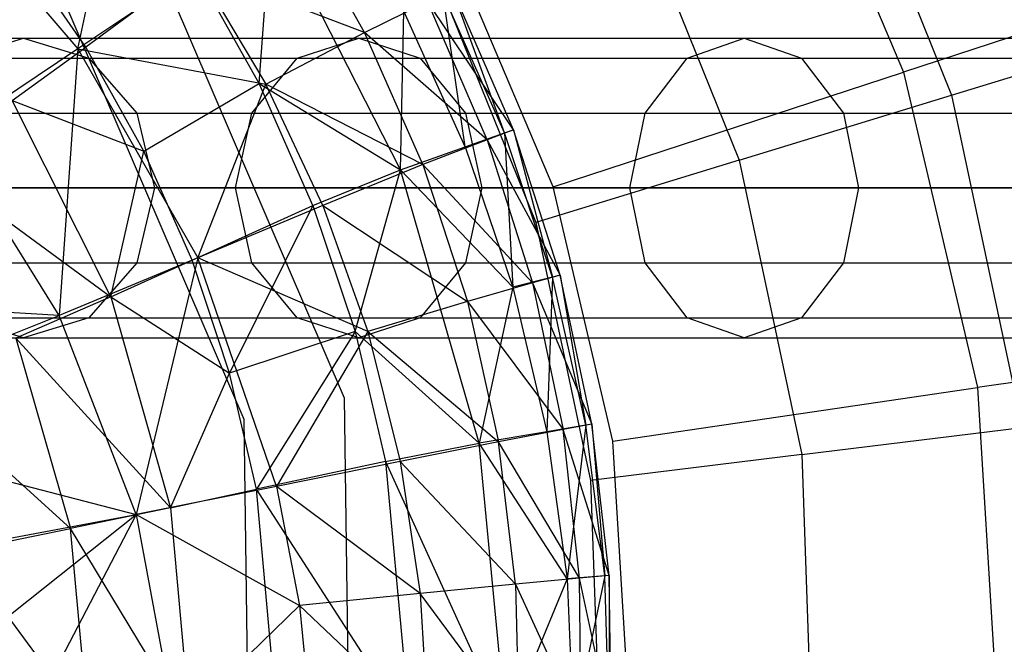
# Model space of a CAD drawing. Extents: x 1.6 to 24.9, y -15.7 to 0.
# Tile 125 of 246: x 6.545 to 7.695, y -11.778 to -11.049. Entities that reach past the tile are written whole.
import ezdxf

# ---------------------------------------------------------------- set-up
doc = ezdxf.new("R2010")
doc.units = 0
doc.header["$LTSCALE"] = 2.54
doc.layers.get('0').update_dxf_attribs({"color": 13, "linetype": 'CONTINUOUS'})

# ---------------------------------------------------------------- blocks, each defined once
blk = doc.blocks.new('ARES-203-D_STL')
at = {"color": 0}
for p, q in [((7.43, -10.7618, 10.6443), (7.5775, -11.1102, 10.6443)), ((7.43, -10.7618, 10.6443), (7.5775, -11.1102, 10.6443)), ((7.4851, -10.7692, 10.7733), (7.6337, -11.1371, 10.7733)), ((7.4851, -10.7692, 10.7733), (7.6337, -11.1371, 10.7733)), ((6.4305, -10.8696, 20.3367), (6.6129, -11.0828, 20.3362)), ((6.4305, -10.8696, 20.3367), (6.6129, -11.0828, 20.3362)), ((6.6129, -11.0828, 20.3362), (6.6601, -10.8631, 19.9169)), ((6.6129, -11.0828, 20.3362), (6.6601, -10.8631, 19.9169)), ((7.2538, -10.887, 10.5824), (7.3855, -11.2129, 10.5824)), ((7.2538, -10.887, 10.5824), (7.3855, -11.2129, 10.5824)), ((6.9479, -11.0639, 19.4886), (6.865, -10.9168, 19.4886)), ((6.9479, -11.0639, 19.4886), (6.865, -10.9168, 19.4886)), ((6.8246, -11.1235, 16.9661), (6.8391, -10.9279, 17.3422)), ((6.8246, -11.1235, 16.9661), (6.8391, -10.9279, 17.3422)), ((6.9897, -11.2241, 17.3422), (6.8391, -10.9279, 17.3422)), ((6.9897, -11.2241, 17.3422), (6.8391, -10.9279, 17.3422)), ((6.6932, -10.9529, 10.3659), (6.9242, -11.4907, 10.3659)), ((6.6932, -10.9529, 16.5659), (6.9242, -11.4907, 16.5659)), ((6.6932, -10.9529, 10.3659), (6.9242, -11.4907, 10.3659)), ((6.6932, -10.9529, 16.5659), (6.9242, -11.4907, 16.5659)), ((6.6222, -11.081, 16.6041), (6.5431, -10.9666, 16.604)), ((6.6222, -11.081, 16.6041), (6.5431, -10.9666, 16.604)), ((7.1681, -11.2439, 10.2859), (7.0491, -10.9627, 10.2859)), ((7.1681, -11.2439, 10.2859), (7.0491, -10.9627, 10.2859)), ((8.0174, -10.9666, 10.9263), (7.5775, -11.1102, 10.6443)), ((8.0174, -10.9666, 10.9263), (7.5775, -11.1102, 10.6443)), ((6.7526, -10.9895, 19.9167), (6.6129, -11.0828, 20.3362)), ((6.7526, -10.9895, 19.9167), (6.6129, -11.0828, 20.3362)), ((6.7486, -10.9879, 16.9658), (6.6222, -11.081, 16.6041)), ((6.7486, -10.9879, 16.9658), (6.6222, -11.081, 16.6041)), ((6.8246, -11.1235, 16.9661), (6.7486, -10.9879, 16.9658)), ((6.8246, -11.1235, 16.9661), (6.7486, -10.9879, 16.9658)), ((6.9479, -11.0639, 19.4886), (6.7526, -10.9895, 19.9167)), ((6.7526, -10.9895, 19.9167), (6.8325, -11.1242, 19.9166)), ((6.7526, -10.9895, 19.9167), (6.8325, -11.1242, 19.9166)), ((6.9479, -11.0639, 19.4886), (6.7526, -10.9895, 19.9167)), ((7.0323, -10.9999, 10.3659), (7.1478, -11.2856, 10.3659)), ((7.0323, -10.9999, 10.3659), (7.1478, -11.2856, 10.3659)), ((7.1115, -11.1811, 18.1798), (7.0393, -11.0187, 18.1796)), ((7.1115, -11.1811, 18.1798), (7.0393, -11.0187, 18.1796)), ((7.0653, -11.1972, 17.7506), (7.0393, -11.0187, 18.1796)), ((7.0653, -11.1972, 17.7506), (7.0393, -11.0187, 18.1796)), ((7.1217, -11.1776, 18.6163), (7.0504, -11.0137, 18.6161)), ((7.1217, -11.1776, 18.6163), (7.0504, -11.0137, 18.6161)), ((7.1115, -11.1811, 18.1798), (7.0504, -11.0137, 18.6161)), ((7.1115, -11.1811, 18.1798), (7.0504, -11.0137, 18.6161)), ((6.5943, -11.0209, 16.5659), (6.8068, -11.5156, 16.5659)), ((6.5943, -11.0209, 15.1659), (6.8068, -11.5156, 15.1659)), ((6.5943, -11.0209, 16.5659), (6.8068, -11.5156, 16.5659)), ((6.5943, -11.0209, 15.1659), (6.8068, -11.5156, 15.1659)), ((6.9479, -11.0639, 19.4886), (7.0214, -11.0276, 19.0542)), ((6.9479, -11.0639, 19.4886), (7.0214, -11.0276, 19.0542)), ((7.091, -11.1891, 19.0543), (7.0214, -11.0276, 19.0542)), ((7.091, -11.1891, 19.0543), (7.0214, -11.0276, 19.0542)), ((7.1217, -11.1776, 18.6163), (7.0214, -11.0276, 19.0542)), ((7.1217, -11.1776, 18.6163), (7.0214, -11.0276, 19.0542)), ((6.9897, -11.2241, 17.3422), (6.9938, -11.0391, 17.7506)), ((6.9897, -11.2241, 17.3422), (6.9938, -11.0391, 17.7506)), ((7.0653, -11.1972, 17.7506), (6.9938, -11.0391, 17.7506)), ((7.0653, -11.1972, 17.7506), (6.9938, -11.0391, 17.7506)), ((6.8325, -11.1242, 19.9166), (6.9479, -11.0639, 19.4886)), ((6.8325, -11.1242, 19.9166), (6.9479, -11.0639, 19.4886)), ((7.0159, -11.2182, 19.4886), (6.9479, -11.0639, 19.4886)), ((7.0159, -11.2182, 19.4886), (6.9479, -11.0639, 19.4886)), ((7.091, -11.1891, 19.0543), (6.9479, -11.0639, 19.4886)), ((7.091, -11.1891, 19.0543), (6.9479, -11.0639, 19.4886)), ((7.6337, -11.1371, 10.7733), (7.8901, -11.0587, 10.9375)), ((7.6337, -11.1371, 10.7733), (7.8901, -11.0587, 10.9375)), ((6.2204, -11.0704, 6.8871), (6.5494, -11.0704, 6.2226)), ((6.2204, -11.0704, 6.8871), (6.5494, -11.0704, 6.2226)), ((6.473, -11.0938, 6.1801), (6.5494, -11.0704, 6.2226)), ((6.473, -11.0938, 6.1801), (6.5494, -11.0704, 6.2226)), ((6.5494, -11.0704, 6.2226), (6.941, -11.0704, 5.593)), ((6.5494, -11.0704, 6.2226), (6.941, -11.0704, 5.593)), ((6.5494, -11.0704, 6.2226), (6.6259, -11.0938, 6.2652)), ((6.5494, -11.0704, 6.2226), (6.6259, -11.0938, 6.2652)), ((6.869, -11.0938, 5.5433), (6.941, -11.0704, 5.593)), ((6.869, -11.0938, 5.5433), (6.941, -11.0704, 5.593)), ((6.941, -11.0704, 5.593), (7.3914, -11.0704, 5.0041)), ((6.941, -11.0704, 5.593), (7.3914, -11.0704, 5.0041)), ((6.941, -11.0704, 5.593), (7.013, -11.0938, 5.6427)), ((6.941, -11.0704, 5.593), (7.013, -11.0938, 5.6427)), ((7.3246, -11.0938, 4.9476), (7.3914, -11.0704, 5.0041)), ((7.3246, -11.0938, 4.9476), (7.3914, -11.0704, 5.0041)), ((7.3914, -11.0704, 5.0041), (7.8966, -11.0704, 4.4614)), ((7.3914, -11.0704, 5.0041), (7.8966, -11.0704, 4.4614)), ((7.3914, -11.0704, 5.0041), (7.4583, -11.0938, 5.0605)), ((7.3914, -11.0704, 5.0041), (7.4583, -11.0938, 5.0605)), ((6.6129, -11.0828, 20.3362), (6.4609, -11.1849, 20.7447)), ((6.6129, -11.0828, 20.3362), (6.4609, -11.1849, 20.7447)), ((6.5363, -11.1434, 16.4239), (6.6222, -11.081, 16.6041)), ((6.5363, -11.1434, 16.4239), (6.6222, -11.081, 16.6041)), ((6.6129, -11.0828, 20.3362), (6.5911, -11.3945, 20.7443)), ((6.6129, -11.0828, 20.3362), (6.5911, -11.3945, 20.7443)), ((6.6129, -11.0828, 20.3362), (6.8325, -11.1242, 19.9166)), ((6.6129, -11.0828, 20.3362), (6.8325, -11.1242, 19.9166)), ((6.6129, -11.0828, 20.3362), (6.7529, -11.327, 20.3358)), ((6.6129, -11.0828, 20.3362), (6.7529, -11.327, 20.3358)), ((6.6901, -11.2025, 16.6041), (6.6222, -11.081, 16.6041)), ((6.6901, -11.2025, 16.6041), (6.6222, -11.081, 16.6041)), ((6.3006, -11.0938, 6.9221), (6.6259, -11.0938, 6.2652)), ((6.3006, -11.0938, 6.9221), (6.6259, -11.0938, 6.2652)), ((6.473, -11.0938, 6.1801), (6.869, -11.0938, 5.5433)), ((6.473, -11.0938, 6.1801), (6.869, -11.0938, 5.5433)), ((6.6259, -11.0938, 6.2652), (7.013, -11.0938, 5.6427)), ((6.6259, -11.0938, 6.2652), (7.013, -11.0938, 5.6427)), ((6.6259, -11.0938, 6.2652), (6.6818, -11.1579, 6.2963)), ((6.6259, -11.0938, 6.2652), (6.6818, -11.1579, 6.2963)), ((6.8163, -11.1579, 5.5068), (6.869, -11.0938, 5.5433)), ((6.8163, -11.1579, 5.5068), (6.869, -11.0938, 5.5433)), ((6.869, -11.0938, 5.5433), (7.3246, -11.0938, 4.9476)), ((6.869, -11.0938, 5.5433), (7.3246, -11.0938, 4.9476)), ((7.013, -11.0938, 5.6427), (7.4583, -11.0938, 5.0605)), ((7.013, -11.0938, 5.6427), (7.4583, -11.0938, 5.0605)), ((7.013, -11.0938, 5.6427), (7.0657, -11.1579, 5.6792)), ((7.013, -11.0938, 5.6427), (7.0657, -11.1579, 5.6792)), ((7.2757, -11.1579, 4.9063), (7.3246, -11.0938, 4.9476)), ((7.2757, -11.1579, 4.9063), (7.3246, -11.0938, 4.9476)), ((7.3246, -11.0938, 4.9476), (7.8355, -11.0938, 4.3987)), ((7.3246, -11.0938, 4.9476), (7.8355, -11.0938, 4.3987)), ((7.4583, -11.0938, 5.0605), (7.9577, -11.0938, 4.524)), ((7.4583, -11.0938, 5.0605), (7.9577, -11.0938, 4.524)), ((7.4583, -11.0938, 5.0605), (7.5072, -11.1579, 5.1019)), ((7.4583, -11.0938, 5.0605), (7.5072, -11.1579, 5.1019)), ((7.1681, -11.2439, 10.2859), (7.5775, -11.1102, 10.6443)), ((7.1681, -11.2439, 10.2859), (7.5775, -11.1102, 10.6443)), ((7.5775, -11.1102, 10.6443), (7.664, -11.4785, 10.6443)), ((7.5775, -11.1102, 10.6443), (7.664, -11.4785, 10.6443)), ((6.6901, -11.2025, 16.6041), (6.8246, -11.1235, 16.9661)), ((6.6901, -11.2025, 16.6041), (6.8246, -11.1235, 16.9661)), ((6.7529, -11.327, 20.3358), (6.8325, -11.1242, 19.9166)), ((6.7529, -11.327, 20.3358), (6.8325, -11.1242, 19.9166)), ((6.8876, -11.2657, 16.9663), (6.8246, -11.1235, 16.9661)), ((6.8246, -11.1235, 16.9661), (6.9897, -11.2241, 17.3422)), ((6.8876, -11.2657, 16.9663), (6.8246, -11.1235, 16.9661)), ((6.8246, -11.1235, 16.9661), (6.9897, -11.2241, 17.3422)), ((6.899, -11.2659, 19.9164), (6.8325, -11.1242, 19.9166)), ((6.899, -11.2659, 19.9164), (6.8325, -11.1242, 19.9166)), ((7.0159, -11.2182, 19.4886), (6.8325, -11.1242, 19.9166)), ((7.0159, -11.2182, 19.4886), (6.8325, -11.1242, 19.9166)), ((6.6514, -11.3724, 16.423), (6.5363, -11.1434, 16.4239)), ((6.5363, -11.1434, 16.4239), (6.6901, -11.2025, 16.6041)), ((6.6514, -11.3724, 16.423), (6.5363, -11.1434, 16.4239)), ((6.5363, -11.1434, 16.4239), (6.6901, -11.2025, 16.6041)), ((7.3855, -11.2129, 10.5824), (7.6337, -11.1371, 10.7733)), ((7.3855, -11.2129, 10.5824), (7.6337, -11.1371, 10.7733)), ((7.6337, -11.1371, 10.7733), (7.7162, -11.5251, 10.7733)), ((7.6337, -11.1371, 10.7733), (7.7162, -11.5251, 10.7733)), ((6.3593, -11.1579, 6.9477), (6.6818, -11.1579, 6.2963)), ((6.3593, -11.1579, 6.9477), (6.6818, -11.1579, 6.2963)), ((6.417, -11.1579, 6.1489), (6.8163, -11.1579, 5.5068)), ((6.417, -11.1579, 6.1489), (6.8163, -11.1579, 5.5068)), ((6.6818, -11.1579, 6.2963), (7.0657, -11.1579, 5.6792)), ((6.6818, -11.1579, 6.2963), (7.0657, -11.1579, 5.6792)), ((6.6818, -11.1579, 6.2963), (6.7023, -11.2454, 6.3078)), ((6.6818, -11.1579, 6.2963), (6.7023, -11.2454, 6.3078)), ((6.797, -11.2454, 5.4935), (6.8163, -11.1579, 5.5068)), ((6.797, -11.2454, 5.4935), (6.8163, -11.1579, 5.5068)), ((6.8163, -11.1579, 5.5068), (7.2757, -11.1579, 4.9063)), ((6.8163, -11.1579, 5.5068), (7.2757, -11.1579, 4.9063)), ((7.0657, -11.1579, 5.6792), (7.5072, -11.1579, 5.1019)), ((7.0657, -11.1579, 5.6792), (7.5072, -11.1579, 5.1019)), ((7.0657, -11.1579, 5.6792), (7.0849, -11.2454, 5.6925)), ((7.0657, -11.1579, 5.6792), (7.0849, -11.2454, 5.6925)), ((7.2577, -11.2454, 4.8912), (7.2757, -11.1579, 4.9063)), ((7.2577, -11.2454, 4.8912), (7.2757, -11.1579, 4.9063)), ((7.2757, -11.1579, 4.9063), (7.7908, -11.1579, 4.3529)), ((7.2757, -11.1579, 4.9063), (7.7908, -11.1579, 4.3529)), ((7.5072, -11.1579, 5.1019), (8.0024, -11.1579, 4.5699)), ((7.5072, -11.1579, 5.1019), (8.0024, -11.1579, 4.5699)), ((7.5072, -11.1579, 5.1019), (7.5251, -11.2454, 5.117)), ((7.5072, -11.1579, 5.1019), (7.5251, -11.2454, 5.117)), ((7.1217, -11.1776, 18.6163), (7.091, -11.1891, 19.0543)), ((7.1217, -11.1776, 18.6163), (7.091, -11.1891, 19.0543)), ((7.1115, -11.1811, 18.1798), (7.1217, -11.1776, 18.6163)), ((7.1115, -11.1811, 18.1798), (7.1217, -11.1776, 18.6163)), ((7.1762, -11.3474, 18.6165), (7.1217, -11.1776, 18.6163)), ((7.1217, -11.1776, 18.6163), (7.1673, -11.3496, 18.1799)), ((7.1217, -11.1776, 18.6163), (7.1673, -11.3496, 18.1799)), ((7.1762, -11.3474, 18.6165), (7.1217, -11.1776, 18.6163)), ((6.5911, -11.3945, 20.7443), (6.4609, -11.1849, 20.7447)), ((6.5911, -11.3945, 20.7443), (6.4609, -11.1849, 20.7447)), ((7.091, -11.1891, 19.0543), (7.0159, -11.2182, 19.4886)), ((7.091, -11.1891, 19.0543), (7.0159, -11.2182, 19.4886)), ((7.0653, -11.1972, 17.7506), (7.1115, -11.1811, 18.1798)), ((7.0653, -11.1972, 17.7506), (7.1115, -11.1811, 18.1798)), ((7.091, -11.1891, 19.0543), (7.1762, -11.3474, 18.6165)), ((7.091, -11.1891, 19.0543), (7.1762, -11.3474, 18.6165)), ((7.091, -11.1891, 19.0543), (7.144, -11.3563, 19.0545)), ((7.091, -11.1891, 19.0543), (7.144, -11.3563, 19.0545)), ((7.1673, -11.3496, 18.1799), (7.1115, -11.1811, 18.1798)), ((7.1115, -11.1811, 18.1798), (7.1211, -11.3614, 17.7507)), ((7.1115, -11.1811, 18.1798), (7.1211, -11.3614, 17.7507)), ((7.1673, -11.3496, 18.1799), (7.1115, -11.1811, 18.1798)), ((6.6514, -11.3724, 16.423), (6.6901, -11.2025, 16.6041)), ((6.6514, -11.3724, 16.423), (6.6901, -11.2025, 16.6041)), ((6.7463, -11.3298, 16.6041), (6.6901, -11.2025, 16.6041)), ((6.7463, -11.3298, 16.6041), (6.6901, -11.2025, 16.6041)), ((6.9897, -11.2241, 17.3422), (7.0653, -11.1972, 17.7506)), ((6.9897, -11.2241, 17.3422), (7.0653, -11.1972, 17.7506)), ((7.0653, -11.1972, 17.7506), (7.1211, -11.3614, 17.7507)), ((7.0653, -11.1972, 17.7506), (7.1211, -11.3614, 17.7507)), ((6.435, -11.2146, 16.2555), (6.6514, -11.3724, 16.423)), ((6.435, -11.2146, 16.2555), (6.6514, -11.3724, 16.423)), ((7.3855, -11.2129, 10.5824), (7.1478, -11.2856, 10.3659)), ((7.3855, -11.2129, 10.5824), (7.1478, -11.2856, 10.3659)), ((7.3855, -11.2129, 10.5824), (7.4586, -11.5568, 10.5824)), ((7.3855, -11.2129, 10.5824), (7.4586, -11.5568, 10.5824)), ((6.8876, -11.2657, 16.9663), (6.9897, -11.2241, 17.3422)), ((6.8876, -11.2657, 16.9663), (6.9897, -11.2241, 17.3422)), ((7.0159, -11.2182, 19.4886), (6.899, -11.2659, 19.9164)), ((7.0159, -11.2182, 19.4886), (6.899, -11.2659, 19.9164)), ((6.937, -11.4132, 16.9665), (6.9897, -11.2241, 17.3422)), ((6.937, -11.4132, 16.9665), (6.9897, -11.2241, 17.3422)), ((7.1211, -11.3614, 17.7507), (6.9897, -11.2241, 17.3422)), ((7.1211, -11.3614, 17.7507), (6.9897, -11.2241, 17.3422)), ((7.0819, -11.5436, 17.3422), (6.9897, -11.2241, 17.3422)), ((7.0819, -11.5436, 17.3422), (6.9897, -11.2241, 17.3422)), ((7.0159, -11.2182, 19.4886), (7.144, -11.3563, 19.0545)), ((7.0159, -11.2182, 19.4886), (7.144, -11.3563, 19.0545)), ((7.0159, -11.2182, 19.4886), (7.068, -11.378, 19.4886)), ((7.0159, -11.2182, 19.4886), (7.068, -11.378, 19.4886)), ((6.7023, -11.2454, 6.3078), (6.3808, -11.2454, 6.9571)), ((6.7023, -11.2454, 6.3078), (6.3808, -11.2454, 6.9571)), ((6.3965, -11.2454, 6.1375), (6.797, -11.2454, 5.4935)), ((6.3965, -11.2454, 6.1375), (6.797, -11.2454, 5.4935)), ((6.7023, -11.2454, 6.3078), (6.6818, -11.3329, 6.2963)), ((6.7023, -11.2454, 6.3078), (6.6818, -11.3329, 6.2963)), ((7.0849, -11.2454, 5.6925), (6.7023, -11.2454, 6.3078)), ((7.0849, -11.2454, 5.6925), (6.7023, -11.2454, 6.3078)), ((6.8163, -11.3329, 5.5068), (6.797, -11.2454, 5.4935)), ((6.797, -11.2454, 5.4935), (7.2577, -11.2454, 4.8912)), ((6.8163, -11.3329, 5.5068), (6.797, -11.2454, 5.4935)), ((6.797, -11.2454, 5.4935), (7.2577, -11.2454, 4.8912)), ((7.0849, -11.2454, 5.6925), (7.0657, -11.3329, 5.6792)), ((7.0849, -11.2454, 5.6925), (7.0657, -11.3329, 5.6792)), ((7.5251, -11.2454, 5.117), (7.0849, -11.2454, 5.6925)), ((7.5251, -11.2454, 5.117), (7.0849, -11.2454, 5.6925)), ((7.2379, -11.5411, 10.2859), (7.1681, -11.2439, 10.2859)), ((7.2379, -11.5411, 10.2859), (7.1681, -11.2439, 10.2859)), ((7.2757, -11.3329, 4.9063), (7.2577, -11.2454, 4.8912)), ((7.2577, -11.2454, 4.8912), (7.7744, -11.2454, 4.3361)), ((7.2757, -11.3329, 4.9063), (7.2577, -11.2454, 4.8912)), ((7.2577, -11.2454, 4.8912), (7.7744, -11.2454, 4.3361)), ((7.5251, -11.2454, 5.117), (7.5072, -11.3329, 5.1019)), ((7.5251, -11.2454, 5.117), (7.5072, -11.3329, 5.1019)), ((8.0188, -11.2454, 4.5867), (7.5251, -11.2454, 5.117)), ((8.0188, -11.2454, 4.5867), (7.5251, -11.2454, 5.117)), ((6.7463, -11.3298, 16.6041), (6.8876, -11.2657, 16.9663)), ((6.7463, -11.3298, 16.6041), (6.8876, -11.2657, 16.9663)), ((6.899, -11.2659, 19.9164), (6.7529, -11.327, 20.3358)), ((6.899, -11.2659, 19.9164), (6.7529, -11.327, 20.3358)), ((6.8876, -11.2657, 16.9663), (6.7901, -11.4618, 16.6041)), ((6.8876, -11.2657, 16.9663), (6.7901, -11.4618, 16.6041)), ((6.8876, -11.2657, 16.9663), (6.937, -11.4132, 16.9665)), ((6.8876, -11.2657, 16.9663), (6.937, -11.4132, 16.9665)), ((6.899, -11.2659, 19.9164), (7.068, -11.378, 19.4886)), ((6.899, -11.2659, 19.9164), (7.068, -11.378, 19.4886)), ((6.899, -11.2659, 19.9164), (6.9515, -11.4132, 19.9164)), ((6.899, -11.2659, 19.9164), (6.9515, -11.4132, 19.9164)), ((7.1478, -11.2856, 10.3659), (7.2119, -11.5871, 10.3659)), ((7.1478, -11.2856, 10.3659), (7.2119, -11.5871, 10.3659)), ((6.7529, -11.327, 20.3358), (6.5911, -11.3945, 20.7443)), ((6.7529, -11.327, 20.3358), (6.5911, -11.3945, 20.7443)), ((6.6514, -11.3724, 16.423), (6.7463, -11.3298, 16.6041)), ((6.6514, -11.3724, 16.423), (6.7463, -11.3298, 16.6041)), ((6.7529, -11.327, 20.3358), (6.6812, -11.6267, 20.744)), ((6.7529, -11.327, 20.3358), (6.6812, -11.6267, 20.744)), ((6.7901, -11.4618, 16.6041), (6.7463, -11.3298, 16.6041)), ((6.7901, -11.4618, 16.6041), (6.7463, -11.3298, 16.6041)), ((6.845, -11.594, 20.3355), (6.7529, -11.327, 20.3358)), ((6.9515, -11.4132, 19.9164), (6.7529, -11.327, 20.3358)), ((6.845, -11.594, 20.3355), (6.7529, -11.327, 20.3358)), ((6.9515, -11.4132, 19.9164), (6.7529, -11.327, 20.3358)), ((6.3593, -11.3329, 6.9477), (6.6818, -11.3329, 6.2963)), ((6.3593, -11.3329, 6.9477), (6.6818, -11.3329, 6.2963)), ((6.417, -11.3329, 6.1489), (6.8163, -11.3329, 5.5068)), ((6.417, -11.3329, 6.1489), (6.8163, -11.3329, 5.5068)), ((6.6818, -11.3329, 6.2963), (6.6259, -11.3969, 6.2652)), ((6.6818, -11.3329, 6.2963), (6.6259, -11.3969, 6.2652)), ((6.6818, -11.3329, 6.2963), (7.0657, -11.3329, 5.6792)), ((6.6818, -11.3329, 6.2963), (7.0657, -11.3329, 5.6792)), ((6.869, -11.3969, 5.5433), (6.8163, -11.3329, 5.5068)), ((6.8163, -11.3329, 5.5068), (7.2757, -11.3329, 4.9063)), ((6.869, -11.3969, 5.5433), (6.8163, -11.3329, 5.5068)), ((6.8163, -11.3329, 5.5068), (7.2757, -11.3329, 4.9063)), ((7.0657, -11.3329, 5.6792), (7.013, -11.3969, 5.6427)), ((7.0657, -11.3329, 5.6792), (7.013, -11.3969, 5.6427)), ((7.0657, -11.3329, 5.6792), (7.5072, -11.3329, 5.1019)), ((7.0657, -11.3329, 5.6792), (7.5072, -11.3329, 5.1019)), ((7.3246, -11.3969, 4.9476), (7.2757, -11.3329, 4.9063)), ((7.2757, -11.3329, 4.9063), (7.7908, -11.3329, 4.3529)), ((7.3246, -11.3969, 4.9476), (7.2757, -11.3329, 4.9063)), ((7.2757, -11.3329, 4.9063), (7.7908, -11.3329, 4.3529)), ((7.5072, -11.3329, 5.1019), (7.4583, -11.3969, 5.0605)), ((7.5072, -11.3329, 5.1019), (7.4583, -11.3969, 5.0605)), ((7.5072, -11.3329, 5.1019), (8.0024, -11.3329, 4.5699)), ((7.5072, -11.3329, 5.1019), (8.0024, -11.3329, 4.5699)), ((7.1673, -11.3496, 18.1799), (7.1211, -11.3614, 17.7507)), ((7.1673, -11.3496, 18.1799), (7.1211, -11.3614, 17.7507)), ((7.1762, -11.3474, 18.6165), (7.144, -11.3563, 19.0545)), ((7.1762, -11.3474, 18.6165), (7.144, -11.3563, 19.0545)), ((7.1673, -11.3496, 18.1799), (7.161, -11.5302, 17.7507)), ((7.1673, -11.3496, 18.1799), (7.161, -11.5302, 17.7507)), ((7.1762, -11.3474, 18.6165), (7.1673, -11.3496, 18.1799)), ((7.1762, -11.3474, 18.6165), (7.1673, -11.3496, 18.1799)), ((7.2064, -11.5226, 18.18), (7.1673, -11.3496, 18.1799)), ((7.2064, -11.5226, 18.18), (7.1673, -11.3496, 18.1799)), ((7.2135, -11.5214, 18.6166), (7.1762, -11.3474, 18.6165)), ((7.1762, -11.3474, 18.6165), (7.2064, -11.5226, 18.18)), ((7.1762, -11.3474, 18.6165), (7.2064, -11.5226, 18.18)), ((7.2135, -11.5214, 18.6166), (7.1762, -11.3474, 18.6165)), ((7.144, -11.3563, 19.0545), (7.068, -11.378, 19.4886)), ((7.144, -11.3563, 19.0545), (7.068, -11.378, 19.4886)), ((7.1211, -11.3614, 17.7507), (7.0819, -11.5436, 17.3422)), ((7.1211, -11.3614, 17.7507), (7.0819, -11.5436, 17.3422)), ((7.1211, -11.3614, 17.7507), (7.161, -11.5302, 17.7507)), ((7.1211, -11.3614, 17.7507), (7.161, -11.5302, 17.7507)), ((7.144, -11.3563, 19.0545), (7.2135, -11.5214, 18.6166)), ((7.144, -11.3563, 19.0545), (7.2135, -11.5214, 18.6166)), ((7.144, -11.3563, 19.0545), (7.18, -11.5275, 19.0545)), ((7.144, -11.3563, 19.0545), (7.18, -11.5275, 19.0545)), ((6.5911, -11.3945, 20.7443), (6.1762, -11.3698, 21.5164)), ((6.5911, -11.3945, 20.7443), (6.1762, -11.3698, 21.5164)), ((6.6514, -11.3724, 16.423), (6.5403, -11.4209, 16.2539)), ((6.6514, -11.3724, 16.423), (6.5403, -11.4209, 16.2539)), ((6.6514, -11.3724, 16.423), (6.7213, -11.6188, 16.4224)), ((6.6514, -11.3724, 16.423), (6.7213, -11.6188, 16.4224)), ((6.6514, -11.3724, 16.423), (6.7901, -11.4618, 16.6041)), ((6.6514, -11.3724, 16.423), (6.7901, -11.4618, 16.6041)), ((7.068, -11.378, 19.4886), (6.9515, -11.4132, 19.9164)), ((7.068, -11.378, 19.4886), (6.9515, -11.4132, 19.9164)), ((7.068, -11.378, 19.4886), (7.18, -11.5275, 19.0545)), ((7.068, -11.378, 19.4886), (7.18, -11.5275, 19.0545)), ((7.068, -11.378, 19.4886), (7.1042, -11.5418, 19.4886)), ((7.068, -11.378, 19.4886), (7.1042, -11.5418, 19.4886)), ((6.2725, -11.5215, 21.5165), (6.5911, -11.3945, 20.7443)), ((6.2725, -11.5215, 21.5165), (6.5911, -11.3945, 20.7443)), ((6.3006, -11.3969, 6.9221), (6.6259, -11.3969, 6.2652)), ((6.3006, -11.3969, 6.9221), (6.6259, -11.3969, 6.2652)), ((6.5494, -11.4204, 6.2226), (6.473, -11.3969, 6.1801)), ((6.473, -11.3969, 6.1801), (6.869, -11.3969, 5.5433)), ((6.5494, -11.4204, 6.2226), (6.473, -11.3969, 6.1801)), ((6.473, -11.3969, 6.1801), (6.869, -11.3969, 5.5433)), ((6.6259, -11.3969, 6.2652), (6.5494, -11.4204, 6.2226)), ((6.6259, -11.3969, 6.2652), (6.5494, -11.4204, 6.2226)), ((6.6812, -11.6267, 20.744), (6.5911, -11.3945, 20.7443)), ((6.6812, -11.6267, 20.744), (6.5911, -11.3945, 20.7443)), ((6.6259, -11.3969, 6.2652), (7.013, -11.3969, 5.6427)), ((6.6259, -11.3969, 6.2652), (7.013, -11.3969, 5.6427)), ((6.941, -11.4204, 5.593), (6.869, -11.3969, 5.5433)), ((6.869, -11.3969, 5.5433), (7.3246, -11.3969, 4.9476)), ((6.941, -11.4204, 5.593), (6.869, -11.3969, 5.5433)), ((6.869, -11.3969, 5.5433), (7.3246, -11.3969, 4.9476)), ((7.013, -11.3969, 5.6427), (6.941, -11.4204, 5.593)), ((7.013, -11.3969, 5.6427), (6.941, -11.4204, 5.593)), ((7.013, -11.3969, 5.6427), (7.4583, -11.3969, 5.0605)), ((7.013, -11.3969, 5.6427), (7.4583, -11.3969, 5.0605)), ((7.3914, -11.4204, 5.0041), (7.3246, -11.3969, 4.9476)), ((7.3246, -11.3969, 4.9476), (7.8355, -11.3969, 4.3987)), ((7.3914, -11.4204, 5.0041), (7.3246, -11.3969, 4.9476)), ((7.3246, -11.3969, 4.9476), (7.8355, -11.3969, 4.3987)), ((7.4583, -11.3969, 5.0605), (7.3914, -11.4204, 5.0041)), ((7.4583, -11.3969, 5.0605), (7.3914, -11.4204, 5.0041)), ((7.4583, -11.3969, 5.0605), (7.9577, -11.3969, 4.524)), ((7.4583, -11.3969, 5.0605), (7.9577, -11.3969, 4.524)), ((6.2204, -11.4204, 6.8871), (6.5494, -11.4204, 6.2226)), ((6.2204, -11.4204, 6.8871), (6.5494, -11.4204, 6.2226)), ((6.7213, -11.6188, 16.4224), (6.5403, -11.4209, 16.2539)), ((6.5403, -11.4209, 16.2539), (6.6043, -11.6432, 16.2528)), ((6.5403, -11.4209, 16.2539), (6.6043, -11.6432, 16.2528)), ((6.7213, -11.6188, 16.4224), (6.5403, -11.4209, 16.2539)), ((6.5494, -11.4204, 6.2226), (6.941, -11.4204, 5.593)), ((6.5494, -11.4204, 6.2226), (6.941, -11.4204, 5.593)), ((6.937, -11.4132, 16.9665), (6.7901, -11.4618, 16.6041)), ((6.937, -11.4132, 16.9665), (6.7901, -11.4618, 16.6041)), ((6.937, -11.4132, 16.9665), (6.8215, -11.5973, 16.6041)), ((6.937, -11.4132, 16.9665), (6.8215, -11.5973, 16.6041)), ((6.9515, -11.4132, 19.9164), (6.845, -11.594, 20.3355)), ((6.9515, -11.4132, 19.9164), (6.845, -11.594, 20.3355)), ((6.937, -11.4132, 16.9665), (6.9725, -11.5648, 16.9666)), ((6.937, -11.4132, 16.9665), (6.9725, -11.5648, 16.9666)), ((6.937, -11.4132, 16.9665), (7.0819, -11.5436, 17.3422)), ((6.937, -11.4132, 16.9665), (7.0819, -11.5436, 17.3422)), ((6.941, -11.4204, 5.593), (7.3914, -11.4204, 5.0041)), ((6.941, -11.4204, 5.593), (7.3914, -11.4204, 5.0041)), ((6.9515, -11.4132, 19.9164), (7.1042, -11.5418, 19.4886)), ((6.9515, -11.4132, 19.9164), (7.1042, -11.5418, 19.4886)), ((6.9515, -11.4132, 19.9164), (6.9896, -11.5647, 19.9163)), ((6.9515, -11.4132, 19.9164), (6.9896, -11.5647, 19.9163)), ((7.3914, -11.4204, 5.0041), (7.8966, -11.4204, 4.4614)), ((7.3914, -11.4204, 5.0041), (7.8966, -11.4204, 4.4614)), ((8.1219, -11.4113, 10.9263), (7.664, -11.4785, 10.6443)), ((8.1219, -11.4113, 10.9263), (7.664, -11.4785, 10.6443)), ((6.7213, -11.6188, 16.4224), (6.7901, -11.4618, 16.6041)), ((6.7213, -11.6188, 16.4224), (6.7901, -11.4618, 16.6041)), ((6.8215, -11.5973, 16.6041), (6.7901, -11.4618, 16.6041)), ((6.8215, -11.5973, 16.6041), (6.7901, -11.4618, 16.6041)), ((6.6043, -11.6432, 16.2528), (6.417, -11.4734, 16.1107)), ((6.6043, -11.6432, 16.2528), (6.417, -11.4734, 16.1107)), ((7.2379, -11.5411, 10.2859), (7.664, -11.4785, 10.6443)), ((7.2379, -11.5411, 10.2859), (7.664, -11.4785, 10.6443)), ((7.664, -11.4785, 10.6443), (7.687, -11.8562, 10.6443)), ((7.664, -11.4785, 10.6443), (7.687, -11.8562, 10.6443)), ((6.9242, -11.4907, 10.3659), (6.9319, -12.0759, 10.3659)), ((6.9242, -11.4907, 16.5659), (6.9242, -11.4907, 10.3659)), ((6.9242, -11.4907, 16.5659), (6.9319, -12.0759, 16.5659)), ((6.9242, -11.4907, 10.3659), (6.9319, -12.0759, 10.3659)), ((6.9242, -11.4907, 16.5659), (6.9242, -11.4907, 10.3659)), ((6.9242, -11.4907, 16.5659), (6.9319, -12.0759, 16.5659)), ((6.2725, -11.5215, 21.5165), (6.6812, -11.6267, 20.744)), ((6.2725, -11.5215, 21.5165), (6.6812, -11.6267, 20.744)), ((6.8068, -11.5156, 16.5659), (6.8139, -12.054, 16.5659)), ((6.8068, -11.5156, 15.1659), (6.8068, -11.5156, 16.5659)), ((6.8068, -11.5156, 15.1659), (6.8068, -11.5156, 16.5659)), ((6.8068, -11.5156, 15.1659), (6.8139, -12.054, 15.1659)), ((6.8068, -11.5156, 16.5659), (6.8139, -12.054, 16.5659)), ((6.8068, -11.5156, 15.1659), (6.8139, -12.054, 15.1659)), ((7.2064, -11.5226, 18.18), (7.161, -11.5302, 17.7507)), ((7.2064, -11.5226, 18.18), (7.161, -11.5302, 17.7507)), ((7.2135, -11.5214, 18.6166), (7.18, -11.5275, 19.0545)), ((7.2135, -11.5214, 18.6166), (7.18, -11.5275, 19.0545)), ((7.2064, -11.5226, 18.18), (7.1846, -11.7019, 17.7507)), ((7.2064, -11.5226, 18.18), (7.1846, -11.7019, 17.7507)), ((7.2135, -11.5214, 18.6166), (7.2064, -11.5226, 18.18)), ((7.2135, -11.5214, 18.6166), (7.2064, -11.5226, 18.18)), ((7.2286, -11.6983, 18.1801), (7.2064, -11.5226, 18.18)), ((7.2286, -11.6983, 18.1801), (7.2064, -11.5226, 18.18)), ((7.2337, -11.6979, 18.6166), (7.2135, -11.5214, 18.6166)), ((7.2135, -11.5214, 18.6166), (7.2286, -11.6983, 18.1801)), ((7.2135, -11.5214, 18.6166), (7.2286, -11.6983, 18.1801)), ((7.2337, -11.6979, 18.6166), (7.2135, -11.5214, 18.6166)), ((7.4586, -11.5568, 10.5824), (7.7162, -11.5251, 10.7733)), ((7.4586, -11.5568, 10.5824), (7.7162, -11.5251, 10.7733)), ((7.161, -11.5302, 17.7507), (7.0819, -11.5436, 17.3422)), ((7.161, -11.5302, 17.7507), (7.0819, -11.5436, 17.3422)), ((7.18, -11.5275, 19.0545), (7.1042, -11.5418, 19.4886)), ((7.18, -11.5275, 19.0545), (7.1042, -11.5418, 19.4886)), ((7.161, -11.5302, 17.7507), (7.1846, -11.7019, 17.7507)), ((7.161, -11.5302, 17.7507), (7.1846, -11.7019, 17.7507)), ((7.199, -11.701, 19.0546), (7.18, -11.5275, 19.0545)), ((7.199, -11.701, 19.0546), (7.18, -11.5275, 19.0545)), ((7.2337, -11.6979, 18.6166), (7.18, -11.5275, 19.0545)), ((7.2337, -11.6979, 18.6166), (7.18, -11.5275, 19.0545)), ((6.9725, -11.5648, 16.9666), (7.0819, -11.5436, 17.3422)), ((6.9725, -11.5648, 16.9666), (7.0819, -11.5436, 17.3422)), ((7.1042, -11.5418, 19.4886), (6.9896, -11.5647, 19.9163)), ((7.1042, -11.5418, 19.4886), (6.9896, -11.5647, 19.9163)), ((7.1846, -11.7019, 17.7507), (7.0819, -11.5436, 17.3422)), ((7.1846, -11.7019, 17.7507), (7.0819, -11.5436, 17.3422)), ((7.1132, -11.8749, 17.3423), (7.0819, -11.5436, 17.3422)), ((7.1132, -11.8749, 17.3423), (7.0819, -11.5436, 17.3422)), ((7.1243, -11.708, 19.4886), (7.1042, -11.5418, 19.4886)), ((7.1243, -11.708, 19.4886), (7.1042, -11.5418, 19.4886)), ((7.199, -11.701, 19.0546), (7.1042, -11.5418, 19.4886)), ((7.199, -11.701, 19.0546), (7.1042, -11.5418, 19.4886)), ((7.2565, -11.8458, 10.2859), (7.2379, -11.5411, 10.2859)), ((7.2565, -11.8458, 10.2859), (7.2379, -11.5411, 10.2859)), ((7.4586, -11.5568, 10.5824), (7.2119, -11.5871, 10.3659)), ((7.4586, -11.5568, 10.5824), (7.2119, -11.5871, 10.3659)), ((7.4586, -11.5568, 10.5824), (7.4709, -11.9081, 10.5824)), ((7.4586, -11.5568, 10.5824), (7.4709, -11.9081, 10.5824)), ((6.9725, -11.5648, 16.9666), (6.8215, -11.5973, 16.6041)), ((6.9725, -11.5648, 16.9666), (6.8215, -11.5973, 16.6041)), ((6.9896, -11.5647, 19.9163), (6.845, -11.594, 20.3355)), ((6.9896, -11.5647, 19.9163), (6.845, -11.594, 20.3355)), ((6.9725, -11.5648, 16.9666), (7.0011, -11.8746, 16.9667)), ((6.9725, -11.5648, 16.9666), (7.0011, -11.8746, 16.9667)), ((6.9725, -11.5648, 16.9666), (7.1132, -11.8749, 17.3423)), ((6.9725, -11.5648, 16.9666), (7.1132, -11.8749, 17.3423)), ((6.9896, -11.5647, 19.9163), (7.1243, -11.708, 19.4886)), ((6.9896, -11.5647, 19.9163), (7.1243, -11.708, 19.4886)), ((6.9896, -11.5647, 19.9163), (7.013, -11.719, 19.9162)), ((6.9896, -11.5647, 19.9163), (7.013, -11.719, 19.9162)), ((6.845, -11.594, 20.3355), (6.6812, -11.6267, 20.744)), ((6.845, -11.594, 20.3355), (6.6812, -11.6267, 20.744)), ((7.013, -11.719, 19.9162), (6.845, -11.594, 20.3355)), ((6.845, -11.594, 20.3355), (6.8719, -11.733, 20.3355)), ((6.845, -11.594, 20.3355), (6.8719, -11.733, 20.3355)), ((7.013, -11.719, 19.9162), (6.845, -11.594, 20.3355)), ((7.2119, -11.5871, 10.3659), (7.2226, -11.8951, 10.3659)), ((7.2119, -11.5871, 10.3659), (7.2226, -11.8951, 10.3659)), ((6.7213, -11.6188, 16.4224), (6.8215, -11.5973, 16.6041)), ((6.7213, -11.6188, 16.4224), (6.8215, -11.5973, 16.6041)), ((7.0011, -11.8746, 16.9667), (6.8215, -11.5973, 16.6041)), ((6.8464, -11.874, 16.6041), (6.8215, -11.5973, 16.6041)), ((6.8464, -11.874, 16.6041), (6.8215, -11.5973, 16.6041)), ((7.0011, -11.8746, 16.9667), (6.8215, -11.5973, 16.6041)), ((6.339, -11.6909, 21.5166), (6.6812, -11.6267, 20.744)), ((6.339, -11.6909, 21.5166), (6.6812, -11.6267, 20.744)), ((6.3716, -11.8727, 21.5166), (6.6812, -11.6267, 20.744)), ((6.3716, -11.8727, 21.5166), (6.6812, -11.6267, 20.744)), ((6.6812, -11.6267, 20.744), (6.5525, -11.8731, 21.1393)), ((6.6812, -11.6267, 20.744), (6.5525, -11.8731, 21.1393)), ((6.7213, -11.6188, 16.4224), (6.6043, -11.6432, 16.2528)), ((6.7213, -11.6188, 16.4224), (6.6043, -11.6432, 16.2528)), ((6.6812, -11.6267, 20.744), (6.8719, -11.733, 20.3355)), ((6.6812, -11.6267, 20.744), (6.8719, -11.733, 20.3355)), ((6.6812, -11.6267, 20.744), (6.7267, -11.8736, 20.744)), ((6.6812, -11.6267, 20.744), (6.7267, -11.8736, 20.744)), ((6.7213, -11.6188, 16.4224), (6.7443, -11.8737, 16.4222)), ((6.7213, -11.6188, 16.4224), (6.7443, -11.8737, 16.4222)), ((6.4745, -11.6695, 16.1097), (6.6043, -11.6432, 16.2528)), ((6.4745, -11.6695, 16.1097), (6.6043, -11.6432, 16.2528)), ((6.7443, -11.8737, 16.4222), (6.6043, -11.6432, 16.2528)), ((6.6253, -11.8733, 16.2524), (6.6043, -11.6432, 16.2528)), ((6.7443, -11.8737, 16.4222), (6.6043, -11.6432, 16.2528)), ((6.6253, -11.8733, 16.2524), (6.6043, -11.6432, 16.2528)), ((6.4745, -11.6695, 16.1097), (6.6253, -11.8733, 16.2524)), ((6.4745, -11.6695, 16.1097), (6.6253, -11.8733, 16.2524)), ((7.2337, -11.6979, 18.6166), (7.199, -11.701, 19.0546)), ((7.2337, -11.6979, 18.6166), (7.199, -11.701, 19.0546)), ((7.2337, -11.6979, 18.6166), (7.2286, -11.6983, 18.1801)), ((7.2337, -11.6979, 18.6166), (7.2286, -11.6983, 18.1801)), ((7.2337, -11.6979, 18.6166), (7.2336, -11.8752, 18.1801)), ((7.2337, -11.6979, 18.6166), (7.2336, -11.8752, 18.1801)), ((7.2364, -11.8752, 18.6167), (7.2337, -11.6979, 18.6166)), ((7.2364, -11.8752, 18.6167), (7.2337, -11.6979, 18.6166)), ((7.1243, -11.708, 19.4886), (7.013, -11.719, 19.9162)), ((7.1243, -11.708, 19.4886), (7.013, -11.719, 19.9162)), ((7.1846, -11.7019, 17.7507), (7.1132, -11.8749, 17.3423)), ((7.1846, -11.7019, 17.7507), (7.1132, -11.8749, 17.3423)), ((7.199, -11.701, 19.0546), (7.1243, -11.708, 19.4886)), ((7.199, -11.701, 19.0546), (7.1243, -11.708, 19.4886)), ((7.1243, -11.708, 19.4886), (7.2009, -11.8751, 19.0546)), ((7.1243, -11.708, 19.4886), (7.2009, -11.8751, 19.0546)), ((7.1243, -11.708, 19.4886), (7.1282, -11.8749, 19.4886)), ((7.1243, -11.708, 19.4886), (7.1282, -11.8749, 19.4886)), ((7.2286, -11.6983, 18.1801), (7.1846, -11.7019, 17.7507)), ((7.2286, -11.6983, 18.1801), (7.1846, -11.7019, 17.7507)), ((7.1846, -11.7019, 17.7507), (7.1919, -11.8751, 17.7507)), ((7.1846, -11.7019, 17.7507), (7.1919, -11.8751, 17.7507)), ((7.2286, -11.6983, 18.1801), (7.1919, -11.8751, 17.7507)), ((7.2286, -11.6983, 18.1801), (7.1919, -11.8751, 17.7507)), ((7.2009, -11.8751, 19.0546), (7.199, -11.701, 19.0546)), ((7.2009, -11.8751, 19.0546), (7.199, -11.701, 19.0546)), ((7.2364, -11.8752, 18.6167), (7.199, -11.701, 19.0546)), ((7.2364, -11.8752, 18.6167), (7.199, -11.701, 19.0546)), ((7.2336, -11.8752, 18.1801), (7.2286, -11.6983, 18.1801)), ((7.2336, -11.8752, 18.1801), (7.2286, -11.6983, 18.1801)), ((7.013, -11.719, 19.9162), (6.8719, -11.733, 20.3355)), ((7.013, -11.719, 19.9162), (6.8719, -11.733, 20.3355)), ((7.1282, -11.8749, 19.4886), (7.013, -11.719, 19.9162)), ((7.013, -11.719, 19.9162), (7.0216, -11.8745, 19.9162)), ((7.013, -11.719, 19.9162), (7.0216, -11.8745, 19.9162)), ((7.1282, -11.8749, 19.4886), (7.013, -11.719, 19.9162)), ((6.8719, -11.733, 20.3355), (6.7267, -11.8736, 20.744)), ((6.8719, -11.733, 20.3355), (6.7267, -11.8736, 20.744)), ((6.8719, -11.733, 20.3355), (7.0216, -11.8745, 19.9162)), ((6.8719, -11.733, 20.3355), (7.0216, -11.8745, 19.9162)), ((6.8719, -11.733, 20.3355), (6.8855, -11.8741, 20.3354)), ((6.8719, -11.733, 20.3355), (6.8855, -11.8741, 20.3354))]:
    blk.add_line(p, q, dxfattribs=at)

msp = doc.modelspace()

# ---------------------------------------------------------------- block references
at = {"color": 0}
msp.add_blockref('ARES-203-D_STL', (0, 0), dxfattribs=at)

doc.saveas('drawing.dxf')
